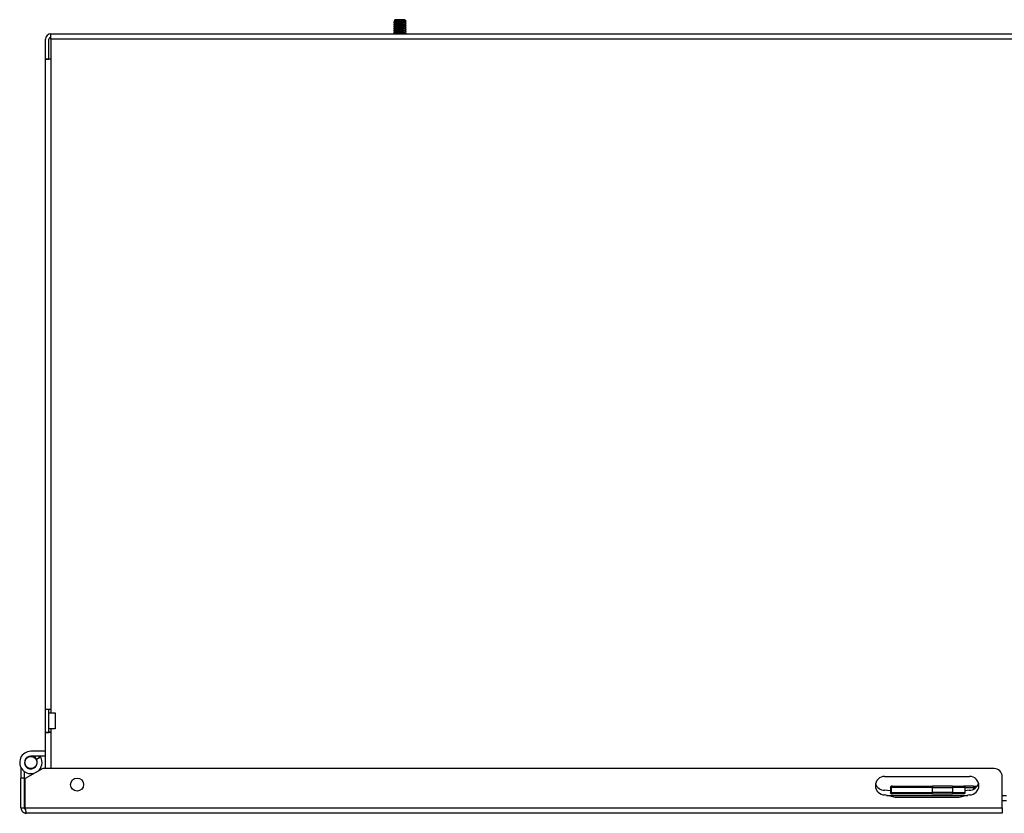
# Model space of a CAD drawing. Header units: inches. Extents: x 12 to 224, y 18 to 129.
# Tile 1 of 16: x 12 to 27, y 18 to 30. Entities that reach past the tile are written whole.
import ezdxf

# ---------------------------------------------------------------- set-up
doc = ezdxf.new("R2010")
doc.units = ezdxf.units.IN
doc.header["$MEASUREMENT"] = 0
doc.layers.add('Visible Edges(ANSI)', color=7, linetype='Continuous', lineweight=25)
doc.layers.add('Visible Tangent Edges(ANSI)', color=7, linetype='Continuous', lineweight=25)

msp = doc.modelspace()

# ---------------------------------------------------------------- linework, layer by layer
at = {"layer": 'Visible Edges(ANSI)'}
for p, q in [((17.564, 30.388), (17.564, 30.377)), ((17.573, 30.367), (17.564, 30.377)), ((17.564, 30.357), (17.564, 30.345)), ((17.573, 30.336), (17.564, 30.345)), ((17.565, 30.391), (17.573, 30.399)), ((17.565, 30.359), (17.573, 30.368)), ((17.583, 30.423), (17.567, 30.406)), ((17.573, 30.399), (17.567, 30.406)), ((17.583, 30.423), (17.642, 30.423)), ((17.642, 30.423), (17.67, 30.423)), ((17.67, 30.423), (17.728, 30.423)), ((17.71, 30.41), (17.715, 30.403)), ((17.748, 30.403), (17.715, 30.403)), ((17.728, 30.423), (17.748, 30.403)), ((17.747, 30.391), (17.738, 30.383)), ((17.747, 30.36), (17.738, 30.351)), ((17.739, 30.383), (17.748, 30.374)), ((17.739, 30.352), (17.748, 30.343)), ((17.748, 30.403), (17.748, 30.394)), ((17.748, 30.374), (17.748, 30.362)), ((12.198, 30.117), (12.198, 30.203)), ((12.198, 30.203), (42.026, 30.203)), ((17.564, 30.325), (17.564, 30.314)), ((17.573, 30.304), (17.564, 30.314)), ((17.564, 30.294), (17.564, 30.282)), ((17.573, 30.273), (17.564, 30.282)), ((17.564, 30.262), (17.564, 30.251)), ((17.573, 30.241), (17.564, 30.251)), ((17.564, 30.231), (17.564, 30.219)), ((17.573, 30.21), (17.564, 30.219)), ((17.565, 30.328), (17.573, 30.336)), ((17.565, 30.296), (17.573, 30.305)), ((17.565, 30.265), (17.573, 30.273)), ((17.565, 30.233), (17.573, 30.242)), ((17.566, 30.203), (17.573, 30.21)), ((17.747, 30.328), (17.738, 30.32)), ((17.747, 30.297), (17.738, 30.288)), ((17.747, 30.265), (17.738, 30.257)), ((17.747, 30.234), (17.738, 30.225)), ((17.739, 30.32), (17.748, 30.311)), ((17.739, 30.289), (17.748, 30.28)), ((17.739, 30.257), (17.748, 30.248)), ((17.739, 30.226), (17.748, 30.217)), ((17.748, 30.342), (17.748, 30.331)), ((17.748, 30.311), (17.748, 30.299)), ((17.748, 30.279), (17.748, 30.268)), ((17.748, 30.248), (17.748, 30.236)), ((17.748, 30.216), (17.748, 30.205)), ((12.112, 29.804), (12.112, 30.117)), ((12.167, 29.804), (12.167, 30.117)), ((12.198, 30.117), (12.198, 19.578)), ((12.112, 19.633), (12.112, 29.804)), ((12.112, 29.804), (12.112, 29.804)), ((12.198, 29.804), (12.112, 29.804)), ((12.112, 29.804), (12.167, 29.804)), ((12.167, 29.804), (12.167, 29.804)), ((12.112, 19.632), (12.112, 19.633)), ((12.198, 19.633), (12.112, 19.633)), ((12.112, 19.273), (12.112, 19.632)), ((12.167, 19.632), (12.112, 19.632)), ((12.167, 19.633), (12.167, 19.632)), ((12.167, 19.273), (12.167, 19.632)), ((12.167, 19.578), (12.265, 19.578)), ((12.198, 19.578), (12.266, 19.578)), ((12.266, 19.578), (12.265, 19.578)), ((12.266, 19.578), (12.266, 19.578)), ((12.198, 19.273), (12.112, 19.273)), ((12.112, 18.708), (12.112, 19.273)), ((12.112, 19.273), (12.167, 19.273)), ((12.112, 19.273), (12.112, 19.273)), ((12.265, 19.328), (12.167, 19.328)), ((12.198, 19.278), (12.167, 19.278)), ((12.167, 19.273), (12.167, 19.273)), ((12.266, 19.327), (12.198, 19.327)), ((12.198, 19.327), (12.198, 18.708)), ((12.265, 19.328), (12.266, 19.328)), ((12.266, 19.328), (12.266, 19.327)), ((12.112, 18.978), (11.884, 18.978)), ((12.112, 18.903), (11.884, 18.903)), ((11.971, 18.853), (12.036, 18.89)), ((11.729, 18.721), (11.729, 18.556)), ((11.784, 18.556), (11.784, 18.659)), ((12.071, 18.708), (11.794, 18.555)), ((26.954, 18.708), (12.071, 18.708)), ((11.729, 18.094), (11.729, 18.556)), ((11.784, 18.556), (11.729, 18.556)), ((11.784, 18.094), (11.784, 18.556)), ((11.794, 18.094), (11.794, 18.555)), ((25.24, 18.586), (26.57, 18.586)), ((27.079, 18.094), (27.079, 18.583)), ((25.33, 18.358), (25.24, 18.368)), ((25.33, 18.412), (25.33, 18.333)), ((25.365, 18.431), (25.35, 18.431)), ((25.365, 18.431), (25.988, 18.431)), ((26.303, 18.431), (25.988, 18.431)), ((26.303, 18.431), (26.48, 18.431)), ((26.631, 18.431), (26.48, 18.431)), ((26.499, 18.333), (26.499, 18.412)), ((26.565, 18.368), (26.499, 18.361)), ((26.631, 18.431), (26.688, 18.431)), ((25.405, 18.255), (25.24, 18.296)), ((25.349, 18.313), (25.365, 18.313)), ((25.988, 18.313), (25.365, 18.313)), ((26.405, 18.255), (25.405, 18.255)), ((25.988, 18.313), (26.303, 18.313)), ((26.48, 18.313), (26.303, 18.313)), ((26.57, 18.296), (26.405, 18.255)), ((27.145, 18.203), (27.079, 18.203)), ((11.729, 18.094), (11.784, 18.094)), ((27.079, 18.094), (27.079, 18.008)), ((27.079, 18.008), (11.815, 18.008))]:
    msp.add_line(p, q, dxfattribs=at)
at = {"layer": 'Visible Edges(ANSI)', "flags": 128}
for points in [[(17.635, 30.393), (17.63, 30.394), (17.625, 30.394), (17.62, 30.395), (17.615, 30.395), (17.611, 30.395), (17.606, 30.395), (17.602, 30.396), (17.598, 30.396), (17.594, 30.396), (17.59, 30.396), (17.587, 30.396), (17.583, 30.395), (17.58, 30.395), (17.577, 30.395), (17.575, 30.394), (17.573, 30.394), (17.571, 30.393), (17.569, 30.393), (17.567, 30.392), (17.566, 30.392), (17.565, 30.391), (17.564, 30.39), (17.564, 30.389), (17.564, 30.388)], [(17.564, 30.377), (17.564, 30.377), (17.564, 30.376), (17.565, 30.376), (17.566, 30.376), (17.567, 30.376), (17.569, 30.376), (17.571, 30.376), (17.573, 30.376), (17.575, 30.376), (17.578, 30.377), (17.58, 30.377), (17.584, 30.377), (17.587, 30.378), (17.59, 30.378), (17.594, 30.379), (17.598, 30.38), (17.602, 30.38), (17.606, 30.381), (17.611, 30.382), (17.615, 30.383), (17.62, 30.384), (17.625, 30.384), (17.63, 30.385), (17.635, 30.387)], [(17.635, 30.362), (17.63, 30.362), (17.625, 30.363), (17.62, 30.363), (17.615, 30.363), (17.611, 30.364), (17.606, 30.364), (17.602, 30.364), (17.598, 30.364), (17.594, 30.364), (17.59, 30.364), (17.587, 30.364), (17.583, 30.364), (17.58, 30.364), (17.577, 30.363), (17.575, 30.363), (17.573, 30.362), (17.571, 30.362), (17.569, 30.361), (17.567, 30.361), (17.566, 30.36), (17.565, 30.359), (17.564, 30.359), (17.564, 30.358), (17.564, 30.357)], [(17.564, 30.345), (17.564, 30.345), (17.564, 30.345), (17.565, 30.345), (17.566, 30.345), (17.567, 30.344), (17.569, 30.344), (17.571, 30.345), (17.573, 30.345), (17.575, 30.345), (17.578, 30.345), (17.58, 30.345), (17.584, 30.346), (17.587, 30.346), (17.59, 30.347), (17.594, 30.347), (17.598, 30.348), (17.602, 30.349), (17.606, 30.349), (17.611, 30.35), (17.615, 30.351), (17.62, 30.352), (17.625, 30.353), (17.63, 30.354), (17.635, 30.355)], [(17.567, 30.406), (17.567, 30.406), (17.567, 30.405), (17.567, 30.405), (17.568, 30.405), (17.569, 30.405), (17.571, 30.405), (17.573, 30.405), (17.575, 30.405), (17.577, 30.405), (17.58, 30.405), (17.582, 30.406), (17.585, 30.406), (17.589, 30.406), (17.592, 30.406), (17.596, 30.407), (17.6, 30.407), (17.604, 30.407), (17.609, 30.408), (17.613, 30.408), (17.618, 30.408), (17.623, 30.409), (17.628, 30.409), (17.633, 30.41), (17.638, 30.411)], [(17.738, 30.383), (17.737, 30.382), (17.734, 30.382), (17.731, 30.381), (17.726, 30.38), (17.72, 30.38), (17.713, 30.379), (17.705, 30.378), (17.696, 30.378), (17.686, 30.377), (17.676, 30.377), (17.666, 30.376), (17.656, 30.375), (17.646, 30.375), (17.635, 30.374), (17.625, 30.373), (17.616, 30.373), (17.607, 30.372), (17.599, 30.372), (17.592, 30.371), (17.586, 30.37), (17.581, 30.37), (17.577, 30.369), (17.575, 30.368), (17.573, 30.368)], [(17.738, 30.351), (17.737, 30.351), (17.734, 30.35), (17.731, 30.35), (17.726, 30.349), (17.72, 30.348), (17.713, 30.348), (17.705, 30.347), (17.696, 30.346), (17.686, 30.346), (17.676, 30.345), (17.666, 30.344), (17.656, 30.344), (17.646, 30.343), (17.635, 30.343), (17.625, 30.342), (17.616, 30.341), (17.607, 30.341), (17.599, 30.34), (17.592, 30.339), (17.586, 30.339), (17.581, 30.338), (17.577, 30.338), (17.575, 30.337), (17.573, 30.336)], [(17.71, 30.41), (17.704, 30.41), (17.698, 30.409), (17.691, 30.409), (17.684, 30.409), (17.677, 30.408), (17.669, 30.408), (17.662, 30.407), (17.654, 30.407), (17.646, 30.406), (17.639, 30.406), (17.631, 30.405), (17.624, 30.405), (17.617, 30.404), (17.611, 30.404), (17.604, 30.403), (17.599, 30.403), (17.593, 30.403), (17.589, 30.402), (17.584, 30.402), (17.581, 30.401), (17.578, 30.401), (17.576, 30.4), (17.574, 30.4), (17.573, 30.399)], [(17.677, 30.396), (17.675, 30.395), (17.673, 30.395), (17.672, 30.395), (17.67, 30.394), (17.668, 30.394), (17.667, 30.394), (17.665, 30.394), (17.663, 30.394), (17.661, 30.393), (17.66, 30.393), (17.658, 30.393), (17.656, 30.393), (17.654, 30.393), (17.652, 30.393), (17.651, 30.393), (17.649, 30.393), (17.647, 30.393), (17.645, 30.393), (17.644, 30.393), (17.642, 30.393), (17.64, 30.393), (17.638, 30.393), (17.637, 30.393), (17.635, 30.393)], [(17.635, 30.387), (17.637, 30.387), (17.638, 30.387), (17.64, 30.387), (17.642, 30.388), (17.643, 30.388), (17.645, 30.388), (17.647, 30.388), (17.649, 30.389), (17.65, 30.389), (17.652, 30.389), (17.654, 30.389), (17.656, 30.389), (17.658, 30.389), (17.659, 30.389), (17.661, 30.389), (17.663, 30.389), (17.665, 30.389), (17.667, 30.389), (17.668, 30.389), (17.67, 30.389), (17.672, 30.389), (17.673, 30.389), (17.675, 30.389), (17.677, 30.389)], [(17.677, 30.364), (17.675, 30.364), (17.673, 30.364), (17.672, 30.363), (17.67, 30.363), (17.668, 30.363), (17.667, 30.362), (17.665, 30.362), (17.663, 30.362), (17.661, 30.362), (17.66, 30.362), (17.658, 30.362), (17.656, 30.362), (17.654, 30.361), (17.652, 30.361), (17.651, 30.361), (17.649, 30.361), (17.647, 30.361), (17.645, 30.361), (17.644, 30.361), (17.642, 30.361), (17.64, 30.362), (17.638, 30.362), (17.637, 30.362), (17.635, 30.362)], [(17.635, 30.355), (17.637, 30.355), (17.638, 30.356), (17.64, 30.356), (17.642, 30.356), (17.643, 30.356), (17.645, 30.357), (17.647, 30.357), (17.649, 30.357), (17.65, 30.357), (17.652, 30.357), (17.654, 30.358), (17.656, 30.358), (17.658, 30.358), (17.659, 30.358), (17.661, 30.358), (17.663, 30.358), (17.665, 30.358), (17.667, 30.358), (17.668, 30.358), (17.67, 30.358), (17.672, 30.358), (17.673, 30.358), (17.675, 30.357), (17.677, 30.357)], [(17.638, 30.411), (17.639, 30.411), (17.641, 30.411), (17.642, 30.411), (17.644, 30.411), (17.645, 30.411), (17.647, 30.411), (17.648, 30.411), (17.65, 30.411), (17.651, 30.412), (17.653, 30.412), (17.654, 30.412), (17.656, 30.412), (17.657, 30.412), (17.659, 30.412), (17.66, 30.412), (17.662, 30.412), (17.663, 30.412), (17.665, 30.412), (17.666, 30.412), (17.668, 30.412), (17.669, 30.412), (17.671, 30.412), (17.672, 30.412), (17.674, 30.412)], [(17.674, 30.412), (17.675, 30.411), (17.677, 30.411), (17.679, 30.411), (17.68, 30.411), (17.682, 30.411), (17.684, 30.411), (17.685, 30.411), (17.687, 30.411), (17.689, 30.411), (17.69, 30.411), (17.692, 30.411), (17.693, 30.411), (17.695, 30.411), (17.696, 30.411), (17.698, 30.411), (17.699, 30.411), (17.701, 30.411), (17.702, 30.411), (17.704, 30.41), (17.705, 30.41), (17.706, 30.41), (17.708, 30.41), (17.709, 30.41), (17.71, 30.41)], [(17.715, 30.403), (17.714, 30.403), (17.713, 30.402), (17.711, 30.402), (17.71, 30.402), (17.708, 30.402), (17.707, 30.401), (17.705, 30.401), (17.704, 30.401), (17.702, 30.401), (17.701, 30.4), (17.699, 30.4), (17.697, 30.4), (17.696, 30.399), (17.694, 30.399), (17.692, 30.399), (17.691, 30.398), (17.689, 30.398), (17.687, 30.398), (17.686, 30.397), (17.684, 30.397), (17.682, 30.397), (17.68, 30.396), (17.679, 30.396), (17.677, 30.396)], [(17.677, 30.389), (17.682, 30.388), (17.687, 30.388), (17.692, 30.387), (17.697, 30.387), (17.701, 30.387), (17.706, 30.387), (17.71, 30.387), (17.714, 30.386), (17.718, 30.386), (17.722, 30.387), (17.725, 30.387), (17.729, 30.387), (17.732, 30.387), (17.734, 30.387), (17.737, 30.388), (17.739, 30.388), (17.741, 30.389), (17.743, 30.389), (17.745, 30.39), (17.746, 30.391), (17.747, 30.391), (17.747, 30.392), (17.748, 30.393), (17.748, 30.394)], [(17.748, 30.374), (17.748, 30.374), (17.747, 30.374), (17.747, 30.374), (17.746, 30.375), (17.745, 30.375), (17.743, 30.375), (17.741, 30.375), (17.739, 30.375), (17.737, 30.374), (17.734, 30.374), (17.731, 30.374), (17.728, 30.373), (17.725, 30.373), (17.722, 30.372), (17.718, 30.372), (17.714, 30.371), (17.71, 30.37), (17.705, 30.37), (17.701, 30.369), (17.696, 30.368), (17.692, 30.367), (17.687, 30.366), (17.682, 30.365), (17.677, 30.364)], [(17.677, 30.357), (17.682, 30.357), (17.687, 30.356), (17.692, 30.356), (17.697, 30.356), (17.701, 30.355), (17.706, 30.355), (17.71, 30.355), (17.714, 30.355), (17.718, 30.355), (17.722, 30.355), (17.725, 30.355), (17.729, 30.355), (17.732, 30.356), (17.734, 30.356), (17.737, 30.356), (17.739, 30.357), (17.741, 30.357), (17.743, 30.358), (17.745, 30.358), (17.746, 30.359), (17.747, 30.36), (17.747, 30.361), (17.748, 30.361), (17.748, 30.362)], [(17.635, 30.33), (17.63, 30.331), (17.625, 30.331), (17.62, 30.332), (17.615, 30.332), (17.611, 30.332), (17.606, 30.332), (17.602, 30.333), (17.598, 30.333), (17.594, 30.333), (17.59, 30.333), (17.587, 30.333), (17.583, 30.332), (17.58, 30.332), (17.577, 30.332), (17.575, 30.331), (17.573, 30.331), (17.571, 30.331), (17.569, 30.33), (17.567, 30.329), (17.566, 30.329), (17.565, 30.328), (17.564, 30.327), (17.564, 30.326), (17.564, 30.325)], [(17.564, 30.314), (17.564, 30.314), (17.564, 30.313), (17.565, 30.313), (17.566, 30.313), (17.567, 30.313), (17.569, 30.313), (17.571, 30.313), (17.573, 30.313), (17.575, 30.313), (17.578, 30.314), (17.58, 30.314), (17.584, 30.314), (17.587, 30.315), (17.59, 30.315), (17.594, 30.316), (17.598, 30.317), (17.602, 30.317), (17.606, 30.318), (17.611, 30.319), (17.615, 30.32), (17.62, 30.321), (17.625, 30.321), (17.63, 30.322), (17.635, 30.324)], [(17.635, 30.299), (17.63, 30.299), (17.625, 30.3), (17.62, 30.3), (17.615, 30.301), (17.611, 30.301), (17.606, 30.301), (17.602, 30.301), (17.598, 30.301), (17.594, 30.301), (17.59, 30.301), (17.587, 30.301), (17.583, 30.301), (17.58, 30.301), (17.577, 30.3), (17.575, 30.3), (17.573, 30.3), (17.571, 30.299), (17.569, 30.298), (17.567, 30.298), (17.566, 30.297), (17.565, 30.296), (17.564, 30.296), (17.564, 30.295), (17.564, 30.294)], [(17.564, 30.282), (17.564, 30.282), (17.564, 30.282), (17.565, 30.282), (17.566, 30.282), (17.567, 30.281), (17.569, 30.281), (17.571, 30.282), (17.573, 30.282), (17.575, 30.282), (17.578, 30.282), (17.58, 30.282), (17.584, 30.283), (17.587, 30.283), (17.59, 30.284), (17.594, 30.284), (17.598, 30.285), (17.602, 30.286), (17.606, 30.286), (17.611, 30.287), (17.615, 30.288), (17.62, 30.289), (17.625, 30.29), (17.63, 30.291), (17.635, 30.292)], [(17.635, 30.267), (17.63, 30.268), (17.625, 30.268), (17.62, 30.269), (17.615, 30.269), (17.611, 30.269), (17.606, 30.269), (17.602, 30.27), (17.598, 30.27), (17.594, 30.27), (17.59, 30.27), (17.587, 30.27), (17.583, 30.269), (17.58, 30.269), (17.577, 30.269), (17.575, 30.268), (17.573, 30.268), (17.571, 30.268), (17.569, 30.267), (17.567, 30.266), (17.566, 30.266), (17.565, 30.265), (17.564, 30.264), (17.564, 30.263), (17.564, 30.262)], [(17.564, 30.251), (17.564, 30.251), (17.564, 30.25), (17.565, 30.25), (17.566, 30.25), (17.567, 30.25), (17.569, 30.25), (17.571, 30.25), (17.573, 30.25), (17.575, 30.25), (17.578, 30.251), (17.58, 30.251), (17.584, 30.251), (17.587, 30.252), (17.59, 30.252), (17.594, 30.253), (17.598, 30.254), (17.602, 30.254), (17.606, 30.255), (17.611, 30.256), (17.615, 30.257), (17.62, 30.258), (17.625, 30.258), (17.63, 30.259), (17.635, 30.261)], [(17.635, 30.236), (17.63, 30.236), (17.625, 30.237), (17.62, 30.237), (17.615, 30.238), (17.611, 30.238), (17.606, 30.238), (17.602, 30.238), (17.598, 30.238), (17.594, 30.238), (17.59, 30.238), (17.587, 30.238), (17.583, 30.238), (17.58, 30.238), (17.577, 30.237), (17.575, 30.237), (17.573, 30.237), (17.571, 30.236), (17.569, 30.235), (17.567, 30.235), (17.566, 30.234), (17.565, 30.233), (17.564, 30.233), (17.564, 30.232), (17.564, 30.231)], [(17.564, 30.219), (17.564, 30.219), (17.564, 30.219), (17.565, 30.219), (17.566, 30.219), (17.567, 30.218), (17.569, 30.218), (17.571, 30.219), (17.573, 30.219), (17.575, 30.219), (17.578, 30.219), (17.58, 30.219), (17.584, 30.22), (17.587, 30.22), (17.59, 30.221), (17.594, 30.221), (17.598, 30.222), (17.602, 30.223), (17.606, 30.223), (17.611, 30.224), (17.615, 30.225), (17.62, 30.226), (17.625, 30.227), (17.63, 30.228), (17.635, 30.229)], [(17.635, 30.204), (17.631, 30.205), (17.626, 30.205), (17.622, 30.206), (17.618, 30.206), (17.614, 30.206), (17.61, 30.206), (17.607, 30.206), (17.603, 30.207), (17.6, 30.207), (17.596, 30.207), (17.593, 30.207), (17.59, 30.207), (17.587, 30.207), (17.584, 30.206), (17.582, 30.206), (17.579, 30.206), (17.577, 30.206), (17.575, 30.205), (17.573, 30.205), (17.571, 30.205), (17.57, 30.204), (17.568, 30.204), (17.567, 30.203), (17.566, 30.203)], [(17.738, 30.288), (17.737, 30.288), (17.734, 30.287), (17.731, 30.287), (17.726, 30.286), (17.72, 30.285), (17.713, 30.285), (17.704, 30.284), (17.696, 30.283), (17.686, 30.283), (17.676, 30.282), (17.666, 30.281), (17.656, 30.281), (17.646, 30.28), (17.635, 30.28), (17.625, 30.279), (17.616, 30.278), (17.607, 30.278), (17.599, 30.277), (17.592, 30.276), (17.586, 30.276), (17.581, 30.275), (17.577, 30.275), (17.575, 30.274), (17.573, 30.273)], [(17.738, 30.257), (17.737, 30.256), (17.734, 30.256), (17.731, 30.255), (17.726, 30.254), (17.72, 30.254), (17.713, 30.253), (17.705, 30.253), (17.696, 30.252), (17.686, 30.251), (17.676, 30.251), (17.666, 30.25), (17.656, 30.249), (17.646, 30.249), (17.635, 30.248), (17.625, 30.247), (17.616, 30.247), (17.607, 30.246), (17.599, 30.246), (17.592, 30.245), (17.586, 30.244), (17.581, 30.244), (17.577, 30.243), (17.575, 30.242), (17.573, 30.242)], [(17.738, 30.32), (17.737, 30.319), (17.735, 30.319), (17.731, 30.318), (17.726, 30.317), (17.72, 30.317), (17.712, 30.316), (17.705, 30.315), (17.696, 30.315), (17.686, 30.314), (17.676, 30.314), (17.666, 30.313), (17.656, 30.312), (17.646, 30.312), (17.635, 30.311), (17.625, 30.31), (17.616, 30.31), (17.607, 30.309), (17.599, 30.309), (17.592, 30.308), (17.586, 30.307), (17.581, 30.307), (17.577, 30.306), (17.575, 30.305), (17.574, 30.305)], [(17.738, 30.225), (17.737, 30.225), (17.735, 30.224), (17.731, 30.224), (17.726, 30.223), (17.72, 30.222), (17.713, 30.222), (17.705, 30.221), (17.696, 30.22), (17.686, 30.22), (17.676, 30.219), (17.666, 30.218), (17.656, 30.218), (17.646, 30.217), (17.635, 30.217), (17.625, 30.216), (17.616, 30.215), (17.607, 30.215), (17.599, 30.214), (17.592, 30.213), (17.586, 30.213), (17.581, 30.212), (17.577, 30.212), (17.575, 30.211), (17.574, 30.21)], [(17.677, 30.333), (17.675, 30.332), (17.673, 30.332), (17.672, 30.332), (17.67, 30.331), (17.668, 30.331), (17.667, 30.331), (17.665, 30.331), (17.663, 30.331), (17.661, 30.33), (17.66, 30.33), (17.658, 30.33), (17.656, 30.33), (17.654, 30.33), (17.652, 30.33), (17.651, 30.33), (17.649, 30.33), (17.647, 30.33), (17.645, 30.33), (17.644, 30.33), (17.642, 30.33), (17.64, 30.33), (17.638, 30.33), (17.637, 30.33), (17.635, 30.33)], [(17.635, 30.324), (17.637, 30.324), (17.638, 30.324), (17.64, 30.324), (17.642, 30.325), (17.643, 30.325), (17.645, 30.325), (17.647, 30.325), (17.649, 30.326), (17.65, 30.326), (17.652, 30.326), (17.654, 30.326), (17.656, 30.326), (17.658, 30.326), (17.659, 30.326), (17.661, 30.326), (17.663, 30.326), (17.665, 30.326), (17.667, 30.326), (17.668, 30.326), (17.67, 30.326), (17.672, 30.326), (17.673, 30.326), (17.675, 30.326), (17.677, 30.326)], [(17.677, 30.301), (17.675, 30.301), (17.673, 30.301), (17.672, 30.3), (17.67, 30.3), (17.668, 30.3), (17.667, 30.3), (17.665, 30.299), (17.663, 30.299), (17.661, 30.299), (17.66, 30.299), (17.658, 30.299), (17.656, 30.299), (17.654, 30.298), (17.652, 30.298), (17.651, 30.298), (17.649, 30.298), (17.647, 30.298), (17.645, 30.298), (17.644, 30.298), (17.642, 30.298), (17.64, 30.299), (17.638, 30.299), (17.637, 30.299), (17.635, 30.299)], [(17.635, 30.292), (17.637, 30.292), (17.638, 30.293), (17.64, 30.293), (17.642, 30.293), (17.643, 30.293), (17.645, 30.294), (17.647, 30.294), (17.649, 30.294), (17.65, 30.294), (17.652, 30.294), (17.654, 30.295), (17.656, 30.295), (17.658, 30.295), (17.659, 30.295), (17.661, 30.295), (17.663, 30.295), (17.665, 30.295), (17.667, 30.295), (17.668, 30.295), (17.67, 30.295), (17.672, 30.295), (17.673, 30.295), (17.675, 30.294), (17.677, 30.294)], [(17.677, 30.27), (17.675, 30.269), (17.673, 30.269), (17.672, 30.269), (17.67, 30.268), (17.668, 30.268), (17.667, 30.268), (17.665, 30.268), (17.663, 30.268), (17.661, 30.267), (17.66, 30.267), (17.658, 30.267), (17.656, 30.267), (17.654, 30.267), (17.652, 30.267), (17.651, 30.267), (17.649, 30.267), (17.647, 30.267), (17.645, 30.267), (17.644, 30.267), (17.642, 30.267), (17.64, 30.267), (17.638, 30.267), (17.637, 30.267), (17.635, 30.267)], [(17.635, 30.261), (17.637, 30.261), (17.638, 30.261), (17.64, 30.261), (17.642, 30.262), (17.643, 30.262), (17.645, 30.262), (17.647, 30.262), (17.649, 30.263), (17.65, 30.263), (17.652, 30.263), (17.654, 30.263), (17.656, 30.263), (17.658, 30.263), (17.659, 30.263), (17.661, 30.263), (17.663, 30.263), (17.665, 30.263), (17.667, 30.263), (17.668, 30.263), (17.67, 30.263), (17.672, 30.263), (17.673, 30.263), (17.675, 30.263), (17.677, 30.263)], [(17.677, 30.238), (17.675, 30.238), (17.673, 30.238), (17.672, 30.237), (17.67, 30.237), (17.668, 30.237), (17.667, 30.237), (17.665, 30.236), (17.663, 30.236), (17.661, 30.236), (17.66, 30.236), (17.658, 30.236), (17.656, 30.236), (17.654, 30.235), (17.652, 30.235), (17.651, 30.235), (17.649, 30.235), (17.647, 30.235), (17.645, 30.235), (17.644, 30.235), (17.642, 30.235), (17.64, 30.236), (17.638, 30.236), (17.637, 30.236), (17.635, 30.236)], [(17.635, 30.229), (17.637, 30.229), (17.638, 30.23), (17.64, 30.23), (17.642, 30.23), (17.643, 30.23), (17.645, 30.231), (17.647, 30.231), (17.649, 30.231), (17.65, 30.231), (17.652, 30.231), (17.654, 30.232), (17.656, 30.232), (17.658, 30.232), (17.659, 30.232), (17.661, 30.232), (17.663, 30.232), (17.665, 30.232), (17.667, 30.232), (17.668, 30.232), (17.67, 30.232), (17.672, 30.232), (17.673, 30.232), (17.675, 30.231), (17.677, 30.231)], [(17.677, 30.207), (17.675, 30.206), (17.673, 30.206), (17.672, 30.206), (17.67, 30.205), (17.668, 30.205), (17.667, 30.205), (17.665, 30.205), (17.663, 30.205), (17.661, 30.204), (17.66, 30.204), (17.658, 30.204), (17.656, 30.204), (17.654, 30.204), (17.652, 30.204), (17.651, 30.204), (17.649, 30.204), (17.647, 30.204), (17.645, 30.204), (17.644, 30.204), (17.642, 30.204), (17.64, 30.204), (17.638, 30.204), (17.637, 30.204), (17.635, 30.204)], [(17.748, 30.342), (17.748, 30.343), (17.747, 30.343), (17.747, 30.343), (17.746, 30.343), (17.745, 30.343), (17.743, 30.343), (17.741, 30.343), (17.739, 30.343), (17.737, 30.343), (17.734, 30.343), (17.731, 30.342), (17.728, 30.342), (17.725, 30.341), (17.722, 30.341), (17.718, 30.34), (17.714, 30.34), (17.71, 30.339), (17.705, 30.338), (17.701, 30.337), (17.696, 30.337), (17.692, 30.336), (17.687, 30.335), (17.682, 30.334), (17.677, 30.333)], [(17.677, 30.326), (17.682, 30.325), (17.687, 30.325), (17.692, 30.324), (17.697, 30.324), (17.701, 30.324), (17.706, 30.324), (17.71, 30.324), (17.714, 30.324), (17.718, 30.323), (17.722, 30.324), (17.725, 30.324), (17.729, 30.324), (17.732, 30.324), (17.734, 30.324), (17.737, 30.325), (17.739, 30.325), (17.741, 30.326), (17.743, 30.326), (17.745, 30.327), (17.746, 30.328), (17.747, 30.328), (17.747, 30.329), (17.748, 30.33), (17.748, 30.331)], [(17.748, 30.311), (17.748, 30.311), (17.747, 30.311), (17.747, 30.311), (17.746, 30.312), (17.745, 30.312), (17.743, 30.312), (17.741, 30.312), (17.739, 30.312), (17.737, 30.311), (17.734, 30.311), (17.731, 30.311), (17.728, 30.31), (17.725, 30.31), (17.722, 30.309), (17.718, 30.309), (17.714, 30.308), (17.71, 30.307), (17.705, 30.307), (17.701, 30.306), (17.696, 30.305), (17.692, 30.304), (17.687, 30.303), (17.682, 30.302), (17.677, 30.301)], [(17.677, 30.294), (17.682, 30.294), (17.687, 30.293), (17.692, 30.293), (17.697, 30.293), (17.701, 30.292), (17.706, 30.292), (17.71, 30.292), (17.714, 30.292), (17.718, 30.292), (17.722, 30.292), (17.725, 30.292), (17.729, 30.292), (17.732, 30.293), (17.734, 30.293), (17.737, 30.293), (17.739, 30.294), (17.741, 30.294), (17.743, 30.295), (17.745, 30.295), (17.746, 30.296), (17.747, 30.297), (17.747, 30.298), (17.748, 30.298), (17.748, 30.299)], [(17.748, 30.279), (17.748, 30.28), (17.747, 30.28), (17.747, 30.28), (17.746, 30.28), (17.745, 30.28), (17.743, 30.28), (17.741, 30.28), (17.739, 30.28), (17.737, 30.28), (17.734, 30.28), (17.731, 30.279), (17.728, 30.279), (17.725, 30.278), (17.722, 30.278), (17.718, 30.277), (17.714, 30.277), (17.71, 30.276), (17.705, 30.275), (17.701, 30.274), (17.696, 30.274), (17.692, 30.273), (17.687, 30.272), (17.682, 30.271), (17.677, 30.27)], [(17.677, 30.263), (17.682, 30.262), (17.687, 30.262), (17.692, 30.262), (17.697, 30.261), (17.701, 30.261), (17.706, 30.261), (17.71, 30.261), (17.714, 30.261), (17.718, 30.26), (17.722, 30.261), (17.725, 30.261), (17.729, 30.261), (17.732, 30.261), (17.734, 30.261), (17.737, 30.262), (17.739, 30.262), (17.741, 30.263), (17.743, 30.263), (17.745, 30.264), (17.746, 30.265), (17.747, 30.265), (17.747, 30.266), (17.748, 30.267), (17.748, 30.268)], [(17.748, 30.248), (17.748, 30.248), (17.747, 30.248), (17.747, 30.249), (17.746, 30.249), (17.745, 30.249), (17.743, 30.249), (17.741, 30.249), (17.739, 30.249), (17.737, 30.248), (17.734, 30.248), (17.731, 30.248), (17.728, 30.247), (17.725, 30.247), (17.722, 30.246), (17.718, 30.246), (17.714, 30.245), (17.71, 30.244), (17.705, 30.244), (17.701, 30.243), (17.696, 30.242), (17.692, 30.241), (17.687, 30.24), (17.682, 30.239), (17.677, 30.238)], [(17.677, 30.231), (17.682, 30.231), (17.687, 30.23), (17.692, 30.23), (17.697, 30.23), (17.701, 30.229), (17.706, 30.229), (17.71, 30.229), (17.714, 30.229), (17.718, 30.229), (17.722, 30.229), (17.725, 30.229), (17.729, 30.229), (17.732, 30.23), (17.734, 30.23), (17.737, 30.23), (17.739, 30.231), (17.741, 30.231), (17.743, 30.232), (17.745, 30.232), (17.746, 30.233), (17.747, 30.234), (17.747, 30.235), (17.748, 30.235), (17.748, 30.236)], [(17.748, 30.216), (17.748, 30.217), (17.747, 30.217), (17.747, 30.217), (17.746, 30.217), (17.745, 30.217), (17.743, 30.217), (17.741, 30.217), (17.739, 30.217), (17.737, 30.217), (17.734, 30.217), (17.731, 30.216), (17.728, 30.216), (17.725, 30.215), (17.722, 30.215), (17.718, 30.214), (17.714, 30.214), (17.71, 30.213), (17.705, 30.212), (17.701, 30.211), (17.696, 30.211), (17.692, 30.21), (17.687, 30.209), (17.682, 30.208), (17.677, 30.207)], [(17.747, 30.203), (17.747, 30.203), (17.747, 30.203), (17.747, 30.203), (17.747, 30.203), (17.747, 30.203), (17.748, 30.203), (17.748, 30.203), (17.748, 30.203), (17.748, 30.203), (17.748, 30.203), (17.748, 30.204), (17.748, 30.204), (17.748, 30.204), (17.748, 30.204), (17.748, 30.204), (17.748, 30.204), (17.748, 30.204), (17.748, 30.204), (17.748, 30.204), (17.748, 30.204), (17.748, 30.205), (17.748, 30.205), (17.748, 30.205), (17.748, 30.205)], [(11.729, 18.094), (11.73, 18.088), (11.73, 18.083), (11.731, 18.077), (11.732, 18.072), (11.734, 18.067), (11.736, 18.061), (11.739, 18.056), (11.741, 18.051), (11.744, 18.047), (11.747, 18.042), (11.751, 18.038), (11.755, 18.033), (11.759, 18.03), (11.763, 18.026), (11.768, 18.023), (11.772, 18.02), (11.777, 18.017), (11.783, 18.015), (11.788, 18.013), (11.793, 18.011), (11.799, 18.01), (11.804, 18.009), (11.81, 18.008), (11.815, 18.008)], [(11.799, 18.068), (11.798, 18.069), (11.797, 18.07), (11.796, 18.071), (11.795, 18.072), (11.794, 18.072), (11.793, 18.073), (11.792, 18.074), (11.791, 18.075), (11.79, 18.076), (11.79, 18.077), (11.789, 18.078), (11.788, 18.079), (11.788, 18.081), (11.787, 18.082), (11.787, 18.083), (11.786, 18.084), (11.786, 18.085), (11.785, 18.087), (11.785, 18.088), (11.785, 18.089), (11.785, 18.09), (11.785, 18.092), (11.784, 18.093), (11.784, 18.094)], [(11.794, 18.094), (11.795, 18.093), (11.795, 18.092), (11.795, 18.091), (11.795, 18.09), (11.795, 18.089), (11.795, 18.088), (11.796, 18.086), (11.796, 18.085), (11.796, 18.084), (11.796, 18.083), (11.796, 18.082), (11.796, 18.081), (11.797, 18.08), (11.797, 18.079), (11.797, 18.078), (11.797, 18.077), (11.797, 18.076), (11.797, 18.074), (11.798, 18.073), (11.798, 18.072), (11.798, 18.071), (11.798, 18.07), (11.798, 18.069), (11.799, 18.068)], [(11.799, 18.068), (11.799, 18.064), (11.8, 18.06), (11.801, 18.056), (11.801, 18.052), (11.802, 18.048), (11.803, 18.044), (11.803, 18.04), (11.804, 18.037), (11.805, 18.034), (11.806, 18.031), (11.806, 18.028), (11.807, 18.025), (11.808, 18.022), (11.808, 18.02), (11.809, 18.018), (11.81, 18.016), (11.81, 18.014), (11.811, 18.012), (11.812, 18.011), (11.813, 18.01), (11.813, 18.009), (11.814, 18.009), (11.815, 18.008), (11.815, 18.008)]]:
    msp.add_lwpolyline(points, dxfattribs=at)
at = {"layer": 'Visible Edges(ANSI)'}
for centre, radius in [((11.884, 18.803), 0.0935), ((12.607, 18.458), 0.102)]:
    msp.add_circle(centre, radius, dxfattribs=at)
for centre, radius, start, end in [((12.198, 30.117), 0.086, 90, 180), ((12.198, 30.117), 0.031, 90, 180), ((11.884, 18.803), 0.175, 90, 291.0331), ((11.884, 18.803), 0.1, 90, 30), ((11.884, 18.803), 0.1, 30, 90), ((11.884, 18.803), 0.175, 306.9669, 30), ((11.884, 18.803), 0.155, 30, 40.1778), ((26.954, 18.583), 0.125, 0, 90), ((25.24, 18.441), 0.145, 90, 270), ((26.57, 18.441), 0.145, 270, 90), ((25.24, 18.518), 0.15, 198.6037, 270), ((25.349, 18.412), 0.0197, 90, 180), ((25.349, 18.333), 0.0197, 180, 270), ((26.48, 18.412), 0.0197, 0, 90), ((26.48, 18.333), 0.0197, 270, 0), ((26.565, 18.518), 0.15, 270, 345.116)]:
    msp.add_arc(centre, radius, start, end, dxfattribs=at)
at = {"layer": 'Visible Tangent Edges(ANSI)'}
for p, q in [((17.635, 30.393), (17.635, 30.387)), ((17.635, 30.362), (17.635, 30.355)), ((17.642, 30.423), (17.638, 30.411)), ((17.67, 30.423), (17.674, 30.412)), ((17.677, 30.396), (17.677, 30.389)), ((17.677, 30.364), (17.677, 30.357)), ((17.635, 30.33), (17.635, 30.324)), ((17.635, 30.299), (17.635, 30.292)), ((17.635, 30.267), (17.635, 30.261)), ((17.635, 30.236), (17.635, 30.229)), ((17.635, 30.204), (17.635, 30.203)), ((17.677, 30.333), (17.677, 30.326)), ((17.677, 30.301), (17.677, 30.294)), ((17.677, 30.27), (17.677, 30.263)), ((17.677, 30.238), (17.677, 30.231)), ((17.677, 30.207), (17.677, 30.203)), ((42.026, 30.117), (12.198, 30.117)), ((12.265, 19.578), (12.265, 19.328)), ((25.33, 18.412), (25.346, 18.412)), ((25.346, 18.333), (25.33, 18.333)), ((25.988, 18.412), (25.346, 18.412)), ((25.346, 18.333), (25.346, 18.412)), ((25.346, 18.333), (25.988, 18.333)), ((25.988, 18.431), (25.988, 18.412)), ((25.988, 18.412), (26.303, 18.412)), ((25.988, 18.333), (25.988, 18.412)), ((25.988, 18.313), (25.988, 18.333)), ((26.303, 18.333), (25.988, 18.333)), ((26.303, 18.431), (26.303, 18.412)), ((26.499, 18.412), (26.303, 18.412)), ((26.303, 18.412), (26.303, 18.333)), ((26.303, 18.313), (26.303, 18.333)), ((26.303, 18.333), (26.499, 18.333)), ((26.499, 18.412), (26.637, 18.412)), ((26.671, 18.412), (26.637, 18.412)), ((26.637, 18.386), (26.637, 18.412)), ((25.271, 18.289), (26.54, 18.289)), ((27.079, 18.289), (27.145, 18.289)), ((11.794, 18.094), (27.079, 18.094))]:
    msp.add_line(p, q, dxfattribs=at)
for centre, major_axis, ratio, start_param, end_param in [((25.365, 18.412), (0, 0.0197), 0.958494, 0, 1.570796), ((25.365, 18.333), (0, -0.0197), 0.958494, 4.712389, 6.283185), ((26.631, 18.412), (0, 0.0197), 0.3, 4.712389, 6.283185)]:
    msp.add_ellipse(centre, major_axis=major_axis, ratio=ratio, start_param=start_param, end_param=end_param, dxfattribs=at)

doc.saveas('drawing.dxf')
